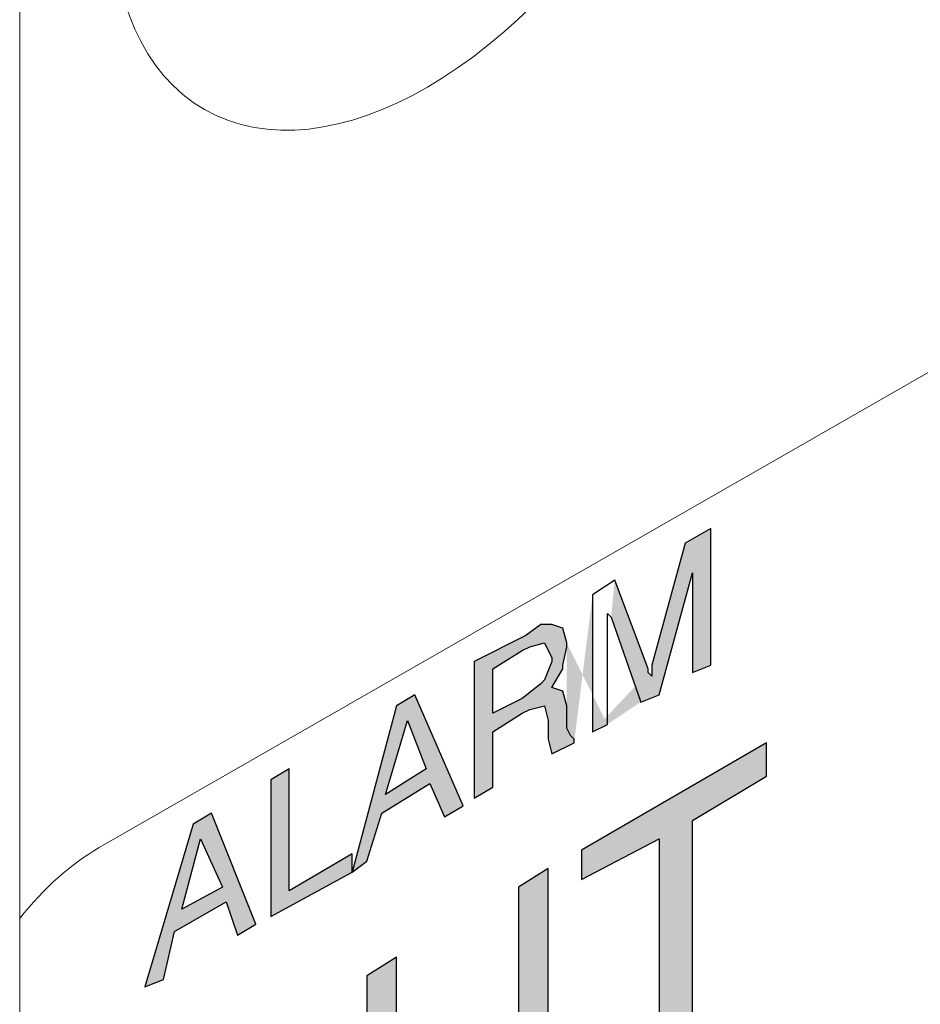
# Model space of a CAD drawing. Header units: millimetres. Extents: x -556 to 0, y 0 to 403.
# Tile 54 of 57: x -40.2 to -36.11, y 212.65 to 217.12. Entities that reach past the tile are written whole.
import ezdxf

# ---------------------------------------------------------------- set-up
doc = ezdxf.new("R2010")
doc.units = ezdxf.units.MM
doc.header["$LTSCALE"] = 2

# ---------------------------------------------------------------- blocks, each defined once
blk = doc.blocks.new('CGI0800-02')
h = blk.add_hatch(color=31)
h.dxf.hatch_style = 1
h.paths.add_polyline_path([(-38.55303402, 213.51626415), (-38.62029079, 213.29767965), (-38.68754756, 213.24723707), (-38.48577725, 214.00387574), (-38.40170629, 214.05431832), (-38.18312178, 213.54989254), (-38.26719275, 213.49944996), (-38.33444952, 213.65077769)])
h.paths.add_polyline_path([(-39.0574598, 213.66759189), (-39.0574598, 213.04546676), (-38.68754756, 213.24723707), (-38.68754756, 213.33130803), (-38.97338884, 213.16316611), (-38.97338884, 213.71803446)])
h.paths.add_polyline_path([(-37.81320954, 214.12157509), (-37.83002374, 214.1047609), (-37.9140947, 214.03750413), (-38.04860824, 213.97024735), (-38.04860824, 214.17201767), (-37.9140947, 214.25608863), (-37.88046632, 214.27290282), (-37.81320954, 214.28971702), (-37.77958116, 214.22246025), (-37.77958116, 214.20564605)], flags=16)
h.paths.add_polyline_path([(-37.678696, 213.83573381), (-37.678696, 213.85254801), (-37.6955102, 213.8693622), (-37.71232439, 213.90299058), (-37.71232439, 214.00387574), (-37.72913858, 214.07113251), (-37.77958116, 214.0879467), (-37.72913858, 214.17201767), (-37.72913858, 214.18883186), (-37.71232439, 214.27290282), (-37.71232439, 214.28971702), (-37.72913858, 214.35697379), (-37.77958116, 214.37378798), (-37.83002374, 214.37378798), (-37.89728051, 214.3233454), (-38.13267921, 214.20564605), (-38.13267921, 213.58352092), (-38.04860824, 213.6339635), (-38.04860824, 213.88617639), (-37.9140947, 213.97024735), (-37.88046632, 213.98706155), (-37.81320954, 214.00387574), (-37.79639535, 213.93661897), (-37.79639535, 213.85254801), (-37.77958116, 213.78529124)])
h.paths.add_polyline_path([(-37.52736827, 213.91980478), (-37.52736827, 214.42423056), (-37.51055408, 214.40741636), (-37.37604054, 214.02068993), (-37.29196957, 214.05431832), (-37.14064184, 214.60918668), (-37.14064184, 214.15520347), (-37.05657087, 214.18883186), (-37.05657087, 214.81095699), (-37.17427022, 214.74370022), (-37.32559796, 214.18883186), (-37.32559796, 214.13838928), (-37.34241215, 214.15520347), (-37.34241215, 214.17201767), (-37.49373988, 214.57555829), (-37.59462504, 214.50830152), (-37.59462504, 213.88617639)])
h.paths.add_polyline_path([(-38.35126371, 213.71803446), (-38.53621983, 213.60033512), (-38.43533467, 213.93661897)], flags=16)
h.paths.add_polyline_path([(-39.27604431, 213.1799803), (-39.46100043, 213.07909514), (-39.37692946, 213.3985648)], flags=16)
h.paths.add_polyline_path([(-39.41055785, 213.46582157), (-39.62914235, 212.7259971), (-39.54507139, 212.75962548), (-39.49462881, 212.97820999), (-39.25923012, 213.11272353), (-39.20878754, 212.96139579), (-39.12471657, 213.01183837), (-39.32648689, 213.51626415)])
edge = h.paths.add_edge_path()
edge.add_line((-37.52736827, 213.91980478), (-37.52736827, 214.42423056))
edge.add_line((-37.52736827, 214.42423056), (-37.51055408, 214.40741636))
edge.add_line((-37.49373988, 214.57555829), (-37.59462504, 214.50830152))
edge.add_line((-37.678696, 213.83573381), (-37.678696, 213.85254801))
edge.add_line((-37.678696, 213.85254801), (-37.6955102, 213.8693622))
edge.add_line((-37.6955102, 213.8693622), (-37.71232439, 213.90299058))
edge.add_line((-37.71232439, 213.90299058), (-37.71232439, 214.00387574))
edge.add_line((-37.71232439, 214.27290282), (-37.71232439, 214.28971702))
h = blk.add_hatch(color=31)
h.dxf.hatch_style = 1
h.paths.add_polyline_path([(-38.55303402, 213.51626415), (-38.62029079, 213.29767965), (-38.68754756, 213.24723707), (-38.48577725, 214.00387574), (-38.40170629, 214.05431832), (-38.18312178, 213.54989254), (-38.26719275, 213.49944996), (-38.33444952, 213.65077769)])
h.paths.add_polyline_path([(-39.0574598, 213.66759189), (-39.0574598, 213.04546676), (-38.68754756, 213.24723707), (-38.68754756, 213.33130803), (-38.97338884, 213.16316611), (-38.97338884, 213.71803446)])
h.paths.add_polyline_path([(-37.81320954, 214.12157509), (-37.83002374, 214.1047609), (-37.9140947, 214.03750413), (-38.04860824, 213.97024735), (-38.04860824, 214.17201767), (-37.9140947, 214.25608863), (-37.88046632, 214.27290282), (-37.81320954, 214.28971702), (-37.77958116, 214.22246025), (-37.77958116, 214.20564605)], flags=16)
h.paths.add_polyline_path([(-37.678696, 213.83573381), (-37.678696, 213.85254801), (-37.6955102, 213.8693622), (-37.71232439, 213.90299058), (-37.71232439, 214.00387574), (-37.72913858, 214.07113251), (-37.77958116, 214.0879467), (-37.72913858, 214.17201767), (-37.72913858, 214.18883186), (-37.71232439, 214.27290282), (-37.71232439, 214.28971702), (-37.72913858, 214.35697379), (-37.77958116, 214.37378798), (-37.83002374, 214.37378798), (-37.89728051, 214.3233454), (-38.13267921, 214.20564605), (-38.13267921, 213.58352092), (-38.04860824, 213.6339635), (-38.04860824, 213.88617639), (-37.9140947, 213.97024735), (-37.88046632, 213.98706155), (-37.81320954, 214.00387574), (-37.79639535, 213.93661897), (-37.79639535, 213.85254801), (-37.77958116, 213.78529124)])
h.paths.add_polyline_path([(-37.52736827, 213.91980478), (-37.52736827, 214.42423056), (-37.51055408, 214.40741636), (-37.37604054, 214.02068993), (-37.29196957, 214.05431832), (-37.14064184, 214.60918668), (-37.14064184, 214.15520347), (-37.05657087, 214.18883186), (-37.05657087, 214.81095699), (-37.17427022, 214.74370022), (-37.32559796, 214.18883186), (-37.32559796, 214.13838928), (-37.34241215, 214.15520347), (-37.34241215, 214.17201767), (-37.49373988, 214.57555829), (-37.59462504, 214.50830152), (-37.59462504, 213.88617639)])
h.paths.add_polyline_path([(-38.35126371, 213.71803446), (-38.53621983, 213.60033512), (-38.43533467, 213.93661897)], flags=16)
h.paths.add_polyline_path([(-39.27604431, 213.1799803), (-39.46100043, 213.07909514), (-39.37692946, 213.3985648)], flags=16)
h.paths.add_polyline_path([(-39.41055785, 213.46582157), (-39.62914235, 212.7259971), (-39.54507139, 212.75962548), (-39.49462881, 212.97820999), (-39.25923012, 213.11272353), (-39.20878754, 212.96139579), (-39.12471657, 213.01183837), (-39.32648689, 213.51626415)])
edge = h.paths.add_edge_path()
edge.add_line((-37.52736827, 213.91980478), (-37.52736827, 214.42423056))
edge.add_line((-37.52736827, 214.42423056), (-37.51055408, 214.40741636))
edge.add_line((-37.49373988, 214.57555829), (-37.59462504, 214.50830152))
edge.add_line((-37.678696, 213.83573381), (-37.678696, 213.85254801))
edge.add_line((-37.678696, 213.85254801), (-37.6955102, 213.8693622))
edge.add_line((-37.6955102, 213.8693622), (-37.71232439, 213.90299058))
edge.add_line((-37.71232439, 213.90299058), (-37.71232439, 214.00387574))
edge.add_line((-37.71232439, 214.27290282), (-37.71232439, 214.28971702))
h = blk.add_hatch(color=31)
h.dxf.hatch_style = 1
h.paths.add_polyline_path([(-39.30967269, 211.27997653), (-39.34330108, 211.26316233), (-39.46100043, 211.22953395), (-39.57869978, 211.26316233), (-39.61232816, 211.27997653), (-39.66277074, 211.38086168), (-39.67958493, 211.54900361), (-39.67958493, 211.68351715), (-39.62914235, 211.85165908), (-39.57869978, 212.00298681), (-39.56188558, 212.019801), (-39.44418623, 212.17112874), (-39.30967269, 212.27201389), (-39.25923012, 212.30564228), (-39.12471657, 212.32245647), (-39.074274, 212.30564228), (-38.99020303, 212.22157132), (-38.97338884, 212.13750035), (-38.95657465, 211.98617262), (-38.95657465, 211.88528746), (-38.99020303, 211.71714554), (-39.0574598, 211.54900361), (-39.074274, 211.53218942), (-39.17515915, 211.38086168)], flags=16)
h.paths.add_polyline_path([(-39.46100043, 211.07820621), (-39.30967269, 211.14546298), (-39.19197334, 211.22953395), (-39.0574598, 211.36404749), (-38.95657465, 211.51537522), (-38.87250368, 211.68351715), (-38.87250368, 211.71714554), (-38.82206111, 211.88528746), (-38.80524691, 212.07024358), (-38.80524691, 212.08705777), (-38.82206111, 212.23838551), (-38.87250368, 212.35608486), (-38.93976045, 212.44015582), (-39.0574598, 212.47378421), (-39.17515915, 212.47378421), (-39.30967269, 212.40652744), (-39.46100043, 212.30564228), (-39.57869978, 212.18794293), (-39.67958493, 212.019801), (-39.69639912, 211.98617262), (-39.7636559, 211.81803069), (-39.81409847, 211.64988877), (-39.83091267, 211.46493265), (-39.81409847, 211.31360491), (-39.7636559, 211.19590556), (-39.69639912, 211.1118346), (-39.57869978, 211.06139202)])
h.paths.add_polyline_path([(-37.83002374, 212.23838551), (-37.79639535, 212.37289905), (-37.79639535, 213.26405126), (-37.93090889, 213.1799803), (-37.93090889, 212.45697001), (-37.94772309, 212.27201389), (-37.99816566, 212.12068616), (-38.06542243, 212.019801), (-38.21675017, 211.91891585), (-38.23356436, 211.90210166), (-38.3680779, 211.86847327), (-38.45214887, 211.93573004), (-38.46896306, 211.98617262), (-38.48577725, 212.15431455), (-38.48577725, 212.86051064), (-38.62029079, 212.77643967), (-38.62029079, 211.90210166), (-38.58666241, 211.78440231), (-38.55303402, 211.73395973), (-38.45214887, 211.70033134), (-38.35126371, 211.70033134), (-38.19993598, 211.76758811), (-38.08223663, 211.86847327), (-37.96453728, 211.98617262), (-37.89728051, 212.07024358)])
h.paths.add_polyline_path([(-37.29196957, 212.32245647), (-37.14064184, 212.40652744), (-37.14064184, 213.48263577), (-36.80435798, 213.68440608), (-36.80435798, 213.83573381), (-37.64506762, 213.34812223), (-37.64506762, 213.21360868), (-37.29196957, 213.3985648)])
edge = h.paths.add_edge_path()
edge.add_line((-37.59462504, 213.88617639), (-37.52736827, 213.91980478))
edge.add_line((-37.37604054, 214.02068993), (-37.29196957, 214.05431832))
edge.add_line((-37.32559796, 214.13838928), (-37.34241215, 214.15520347))
h = blk.add_hatch(color=31)
h.dxf.hatch_style = 1
h.paths.add_polyline_path([(-39.30967269, 211.27997653), (-39.34330108, 211.26316233), (-39.46100043, 211.22953395), (-39.57869978, 211.26316233), (-39.61232816, 211.27997653), (-39.66277074, 211.38086168), (-39.67958493, 211.54900361), (-39.67958493, 211.68351715), (-39.62914235, 211.85165908), (-39.57869978, 212.00298681), (-39.56188558, 212.019801), (-39.44418623, 212.17112874), (-39.30967269, 212.27201389), (-39.25923012, 212.30564228), (-39.12471657, 212.32245647), (-39.074274, 212.30564228), (-38.99020303, 212.22157132), (-38.97338884, 212.13750035), (-38.95657465, 211.98617262), (-38.95657465, 211.88528746), (-38.99020303, 211.71714554), (-39.0574598, 211.54900361), (-39.074274, 211.53218942), (-39.17515915, 211.38086168)], flags=16)
h.paths.add_polyline_path([(-39.46100043, 211.07820621), (-39.30967269, 211.14546298), (-39.19197334, 211.22953395), (-39.0574598, 211.36404749), (-38.95657465, 211.51537522), (-38.87250368, 211.68351715), (-38.87250368, 211.71714554), (-38.82206111, 211.88528746), (-38.80524691, 212.07024358), (-38.80524691, 212.08705777), (-38.82206111, 212.23838551), (-38.87250368, 212.35608486), (-38.93976045, 212.44015582), (-39.0574598, 212.47378421), (-39.17515915, 212.47378421), (-39.30967269, 212.40652744), (-39.46100043, 212.30564228), (-39.57869978, 212.18794293), (-39.67958493, 212.019801), (-39.69639912, 211.98617262), (-39.7636559, 211.81803069), (-39.81409847, 211.64988877), (-39.83091267, 211.46493265), (-39.81409847, 211.31360491), (-39.7636559, 211.19590556), (-39.69639912, 211.1118346), (-39.57869978, 211.06139202)])
h.paths.add_polyline_path([(-37.83002374, 212.23838551), (-37.79639535, 212.37289905), (-37.79639535, 213.26405126), (-37.93090889, 213.1799803), (-37.93090889, 212.45697001), (-37.94772309, 212.27201389), (-37.99816566, 212.12068616), (-38.06542243, 212.019801), (-38.21675017, 211.91891585), (-38.23356436, 211.90210166), (-38.3680779, 211.86847327), (-38.45214887, 211.93573004), (-38.46896306, 211.98617262), (-38.48577725, 212.15431455), (-38.48577725, 212.86051064), (-38.62029079, 212.77643967), (-38.62029079, 211.90210166), (-38.58666241, 211.78440231), (-38.55303402, 211.73395973), (-38.45214887, 211.70033134), (-38.35126371, 211.70033134), (-38.19993598, 211.76758811), (-38.08223663, 211.86847327), (-37.96453728, 211.98617262), (-37.89728051, 212.07024358)])
h.paths.add_polyline_path([(-37.29196957, 212.32245647), (-37.14064184, 212.40652744), (-37.14064184, 213.48263577), (-36.80435798, 213.68440608), (-36.80435798, 213.83573381), (-37.64506762, 213.34812223), (-37.64506762, 213.21360868), (-37.29196957, 213.3985648)])
edge = h.paths.add_edge_path()
edge.add_line((-37.59462504, 213.88617639), (-37.52736827, 213.91980478))
edge.add_line((-37.37604054, 214.02068993), (-37.29196957, 214.05431832))
edge.add_line((-37.32559796, 214.13838928), (-37.34241215, 214.15520347))
at = {"color": 0, "linetype": 'Continuous', "lineweight": 0, "extrusion": (0.707107, -0.40558, 0.579228)}
for p, q in [((-40.19817029, 229.76566463), (-40.19817029, 170.07379998)), ((-33.33137085, 217.09052539), (-39.83675324, 213.35919135))]:
    blk.add_line(p, q, dxfattribs=at)
at = {"color": 31}
for p, q in [((-37.05657087, 214.81095699, -26.43819485), (-37.17427022, 214.74370022, -26.43819485)), ((-37.05657087, 214.81095699, -26.43819485), (-37.17427022, 214.74370022, -26.43819485)), ((-37.05657087, 214.18883186, -26.43819485), (-37.05657087, 214.81095699, -26.43819485)), ((-37.05657087, 214.18883186, -26.43819485), (-37.05657087, 214.81095699, -26.43819485)), ((-37.17427022, 214.74370022, -26.43819485), (-37.32559796, 214.18883186, -26.43819485)), ((-37.17427022, 214.74370022, -26.43819485), (-37.32559796, 214.18883186, -26.43819485)), ((-37.29196957, 214.05431832, -26.43819485), (-37.14064184, 214.60918668, -26.43819485)), ((-37.29196957, 214.05431832, -26.43819485), (-37.14064184, 214.60918668, -26.43819485)), ((-37.14064184, 214.60918668, -26.43819485), (-37.14064184, 214.15520347, -26.43819485)), ((-37.14064184, 214.60918668, -26.43819485), (-37.14064184, 214.15520347, -26.43819485)), ((-37.49373988, 214.57555829, -26.43819485), (-37.59462504, 214.50830152, -26.43819485)), ((-37.49373988, 214.57555829, -26.43819485), (-37.59462504, 214.50830152, -26.43819485)), ((-37.34241215, 214.17201767, -26.43819485), (-37.49373988, 214.57555829, -26.43819485)), ((-37.34241215, 214.17201767, -26.43819485), (-37.49373988, 214.57555829, -26.43819485)), ((-37.59462504, 214.50830152, -26.43819485), (-37.59462504, 213.88617639, -26.43819485)), ((-37.59462504, 214.50830152, -26.43819485), (-37.59462504, 213.88617639, -26.43819485)), ((-37.52736827, 214.42423056, -26.43819485), (-37.51055408, 214.40741636, -26.43819485)), ((-37.52736827, 213.91980478, -26.43819485), (-37.52736827, 214.42423056, -26.43819485)), ((-37.52736827, 214.42423056, -26.43819485), (-37.51055408, 214.40741636, -26.43819485)), ((-37.52736827, 213.91980478, -26.43819485), (-37.52736827, 214.42423056, -26.43819485)), ((-37.83002374, 214.37378798, -26.43819485), (-37.89728051, 214.3233454, -26.43819485)), ((-37.83002374, 214.37378798, -26.43819485), (-37.89728051, 214.3233454, -26.43819485)), ((-37.77958116, 214.37378798, -26.43819485), (-37.83002374, 214.37378798, -26.43819485)), ((-37.77958116, 214.37378798, -26.43819485), (-37.83002374, 214.37378798, -26.43819485)), ((-37.72913858, 214.35697379, -26.43819485), (-37.77958116, 214.37378798, -26.43819485)), ((-37.72913858, 214.35697379, -26.43819485), (-37.77958116, 214.37378798, -26.43819485)), ((-37.51055408, 214.40741636, -26.43819485), (-37.37604054, 214.02068993, -26.43819485)), ((-37.51055408, 214.40741636, -26.43819485), (-37.37604054, 214.02068993, -26.43819485)), ((-37.71232439, 214.28971702, -26.43819485), (-37.72913858, 214.35697379, -26.43819485)), ((-37.71232439, 214.28971702, -26.43819485), (-37.72913858, 214.35697379, -26.43819485)), ((-37.89728051, 214.3233454, -26.43819485), (-38.13267921, 214.20564605, -26.43819485)), ((-37.89728051, 214.3233454, -26.43819485), (-38.13267921, 214.20564605, -26.43819485)), ((-37.88046632, 214.27290282, -26.43819485), (-37.81320954, 214.28971702, -26.43819485)), ((-37.88046632, 214.27290282, -26.43819485), (-37.81320954, 214.28971702, -26.43819485)), ((-37.81320954, 214.28971702, -26.43819485), (-37.77958116, 214.22246025, -26.43819485)), ((-37.81320954, 214.28971702, -26.43819485), (-37.77958116, 214.22246025, -26.43819485)), ((-37.71232439, 214.27290282, -26.43819485), (-37.71232439, 214.28971702, -26.43819485)), ((-37.71232439, 214.27290282, -26.43819485), (-37.71232439, 214.28971702, -26.43819485)), ((-38.04860824, 214.17201767, -26.43819485), (-37.9140947, 214.25608863, -26.43819485)), ((-38.04860824, 214.17201767, -26.43819485), (-37.9140947, 214.25608863, -26.43819485)), ((-37.9140947, 214.25608863, -26.43819485), (-37.88046632, 214.27290282, -26.43819485)), ((-37.9140947, 214.25608863, -26.43819485), (-37.88046632, 214.27290282, -26.43819485)), ((-37.72913858, 214.18883186, -26.43819485), (-37.71232439, 214.27290282, -26.43819485)), ((-37.72913858, 214.18883186, -26.43819485), (-37.71232439, 214.27290282, -26.43819485)), ((-38.13267921, 214.20564605, -26.43819485), (-38.13267921, 213.58352092, -26.43819485)), ((-38.13267921, 214.20564605, -26.43819485), (-38.13267921, 213.58352092, -26.43819485)), ((-37.77958116, 214.20564605, -26.43819485), (-37.81320954, 214.12157509, -26.43819485)), ((-37.77958116, 214.20564605, -26.43819485), (-37.81320954, 214.12157509, -26.43819485)), ((-37.77958116, 214.22246025, -26.43819485), (-37.77958116, 214.20564605, -26.43819485)), ((-37.77958116, 214.22246025, -26.43819485), (-37.77958116, 214.20564605, -26.43819485)), ((-38.04860824, 213.97024735, -26.43819485), (-38.04860824, 214.17201767, -26.43819485)), ((-38.04860824, 213.97024735, -26.43819485), (-38.04860824, 214.17201767, -26.43819485)), ((-37.77958116, 214.0879467, -26.43819485), (-37.72913858, 214.17201767, -26.43819485)), ((-37.77958116, 214.0879467, -26.43819485), (-37.72913858, 214.17201767, -26.43819485)), ((-37.72913858, 214.17201767, -26.43819485), (-37.72913858, 214.18883186, -26.43819485)), ((-37.72913858, 214.17201767, -26.43819485), (-37.72913858, 214.18883186, -26.43819485)), ((-37.34241215, 214.15520347, -26.43819485), (-37.34241215, 214.17201767, -26.43819485)), ((-37.34241215, 214.15520347, -26.43819485), (-37.34241215, 214.17201767, -26.43819485)), ((-37.32559796, 214.13838928, -26.43819485), (-37.34241215, 214.15520347, -26.43819485)), ((-37.32559796, 214.13838928, -26.43819485), (-37.34241215, 214.15520347, -26.43819485)), ((-37.32559796, 214.18883186, -26.43819485), (-37.32559796, 214.13838928, -26.43819485)), ((-37.32559796, 214.18883186, -26.43819485), (-37.32559796, 214.13838928, -26.43819485)), ((-37.14064184, 214.15520347, -26.43819485), (-37.05657087, 214.18883186, -26.43819485)), ((-37.14064184, 214.15520347, -26.43819485), (-37.05657087, 214.18883186, -26.43819485)), ((-37.83002374, 214.1047609, -26.43819485), (-37.9140947, 214.03750413, -26.43819485)), ((-37.83002374, 214.1047609, -26.43819485), (-37.9140947, 214.03750413, -26.43819485)), ((-37.81320954, 214.12157509, -26.43819485), (-37.83002374, 214.1047609, -26.43819485)), ((-37.81320954, 214.12157509, -26.43819485), (-37.83002374, 214.1047609, -26.43819485)), ((-37.72913858, 214.07113251, -26.43819485), (-37.77958116, 214.0879467, -26.43819485)), ((-37.72913858, 214.07113251, -26.43819485), (-37.77958116, 214.0879467, -26.43819485)), ((-37.71232439, 214.00387574, -26.43819485), (-37.72913858, 214.07113251, -26.43819485)), ((-37.71232439, 214.00387574, -26.43819485), (-37.72913858, 214.07113251, -26.43819485)), ((-38.40170629, 214.05431832, -26.43819485), (-38.48577725, 214.00387574, -26.43819485)), ((-38.40170629, 214.05431832, -26.43819485), (-38.48577725, 214.00387574, -26.43819485)), ((-38.18312178, 213.54989254, -26.43819485), (-38.40170629, 214.05431832, -26.43819485)), ((-38.18312178, 213.54989254, -26.43819485), (-38.40170629, 214.05431832, -26.43819485)), ((-37.9140947, 214.03750413, -26.43819485), (-38.04860824, 213.97024735, -26.43819485)), ((-37.9140947, 214.03750413, -26.43819485), (-38.04860824, 213.97024735, -26.43819485)), ((-37.37604054, 214.02068993, -26.43819485), (-37.29196957, 214.05431832, -26.43819485)), ((-37.37604054, 214.02068993, -26.43819485), (-37.29196957, 214.05431832, -26.43819485)), ((-38.48577725, 214.00387574, -26.43819485), (-38.68754756, 213.24723707, -26.43819485)), ((-38.48577725, 214.00387574, -26.43819485), (-38.68754756, 213.24723707, -26.43819485)), ((-38.04860824, 213.88617639, -26.43819485), (-37.9140947, 213.97024735, -26.43819485)), ((-38.04860824, 213.88617639, -26.43819485), (-37.9140947, 213.97024735, -26.43819485)), ((-37.9140947, 213.97024735, -26.43819485), (-37.88046632, 213.98706155, -26.43819485)), ((-37.9140947, 213.97024735, -26.43819485), (-37.88046632, 213.98706155, -26.43819485)), ((-37.88046632, 213.98706155, -26.43819485), (-37.81320954, 214.00387574, -26.43819485)), ((-37.88046632, 213.98706155, -26.43819485), (-37.81320954, 214.00387574, -26.43819485)), ((-37.81320954, 214.00387574, -26.43819485), (-37.79639535, 213.93661897, -26.43819485)), ((-37.81320954, 214.00387574, -26.43819485), (-37.79639535, 213.93661897, -26.43819485)), ((-37.71232439, 213.90299058, -26.43819485), (-37.71232439, 214.00387574, -26.43819485)), ((-37.71232439, 213.90299058, -26.43819485), (-37.71232439, 214.00387574, -26.43819485)), ((-38.53621983, 213.60033512, -26.43819485), (-38.43533467, 213.93661897, -26.43819485)), ((-38.53621983, 213.60033512, -26.43819485), (-38.43533467, 213.93661897, -26.43819485)), ((-38.43533467, 213.93661897, -26.43819485), (-38.35126371, 213.71803446, -26.43819485)), ((-38.43533467, 213.93661897, -26.43819485), (-38.35126371, 213.71803446, -26.43819485)), ((-37.79639535, 213.93661897, -26.43819485), (-37.79639535, 213.85254801, -26.43819485)), ((-37.79639535, 213.93661897, -26.43819485), (-37.79639535, 213.85254801, -26.43819485)), ((-38.04860824, 213.6339635, -26.43819485), (-38.04860824, 213.88617639, -26.43819485)), ((-38.04860824, 213.6339635, -26.43819485), (-38.04860824, 213.88617639, -26.43819485)), ((-37.6955102, 213.8693622, -26.43819485), (-37.71232439, 213.90299058, -26.43819485)), ((-37.6955102, 213.8693622, -26.43819485), (-37.71232439, 213.90299058, -26.43819485)), ((-37.59462504, 213.88617639, -26.43819485), (-37.52736827, 213.91980478, -26.43819485)), ((-37.59462504, 213.88617639, -26.43819485), (-37.52736827, 213.91980478, -26.43819485)), ((-37.79639535, 213.85254801, -26.43819485), (-37.77958116, 213.78529124, -26.43819485)), ((-37.79639535, 213.85254801, -26.43819485), (-37.77958116, 213.78529124, -26.43819485)), ((-37.77958116, 213.78529124, -26.43819485), (-37.678696, 213.83573381, -26.43819485)), ((-37.77958116, 213.78529124, -26.43819485), (-37.678696, 213.83573381, -26.43819485)), ((-37.678696, 213.85254801, -26.43819485), (-37.6955102, 213.8693622, -26.43819485)), ((-37.678696, 213.85254801, -26.43819485), (-37.6955102, 213.8693622, -26.43819485)), ((-37.678696, 213.83573381, -26.43819485), (-37.678696, 213.85254801, -26.43819485)), ((-37.678696, 213.83573381, -26.43819485), (-37.678696, 213.85254801, -26.43819485)), ((-36.80435798, 213.83573381, -26.43819485), (-37.64506762, 213.34812223, -26.43819485)), ((-36.80435798, 213.83573381, -26.43819485), (-37.64506762, 213.34812223, -26.43819485)), ((-36.80435798, 213.68440608, -26.43819485), (-36.80435798, 213.83573381, -26.43819485)), ((-36.80435798, 213.68440608, -26.43819485), (-36.80435798, 213.83573381, -26.43819485)), ((-38.97338884, 213.71803446, -26.43819485), (-39.0574598, 213.66759189, -26.43819485)), ((-38.97338884, 213.71803446, -26.43819485), (-39.0574598, 213.66759189, -26.43819485)), ((-38.97338884, 213.16316611, -26.43819485), (-38.97338884, 213.71803446, -26.43819485)), ((-38.97338884, 213.16316611, -26.43819485), (-38.97338884, 213.71803446, -26.43819485)), ((-38.35126371, 213.71803446, -26.43819485), (-38.53621983, 213.60033512, -26.43819485)), ((-38.35126371, 213.71803446, -26.43819485), (-38.53621983, 213.60033512, -26.43819485)), ((-39.0574598, 213.66759189, -26.43819485), (-39.0574598, 213.04546676, -26.43819485)), ((-39.0574598, 213.66759189, -26.43819485), (-39.0574598, 213.04546676, -26.43819485)), ((-37.14064184, 213.48263577, -26.43819485), (-36.80435798, 213.68440608, -26.43819485)), ((-37.14064184, 213.48263577, -26.43819485), (-36.80435798, 213.68440608, -26.43819485)), ((-38.55303402, 213.51626415, -26.43819485), (-38.33444952, 213.65077769, -26.43819485)), ((-38.55303402, 213.51626415, -26.43819485), (-38.33444952, 213.65077769, -26.43819485)), ((-38.33444952, 213.65077769, -26.43819485), (-38.26719275, 213.49944996, -26.43819485)), ((-38.33444952, 213.65077769, -26.43819485), (-38.26719275, 213.49944996, -26.43819485)), ((-38.13267921, 213.58352092, -26.43819485), (-38.04860824, 213.6339635, -26.43819485)), ((-38.13267921, 213.58352092, -26.43819485), (-38.04860824, 213.6339635, -26.43819485)), ((-38.26719275, 213.49944996, -26.43819485), (-38.18312178, 213.54989254, -26.43819485)), ((-38.26719275, 213.49944996, -26.43819485), (-38.18312178, 213.54989254, -26.43819485)), ((-39.32648689, 213.51626415, -26.43819485), (-39.41055785, 213.46582157, -26.43819485)), ((-39.32648689, 213.51626415, -26.43819485), (-39.41055785, 213.46582157, -26.43819485)), ((-39.12471657, 213.01183837, -26.43819485), (-39.32648689, 213.51626415, -26.43819485)), ((-39.12471657, 213.01183837, -26.43819485), (-39.32648689, 213.51626415, -26.43819485)), ((-38.62029079, 213.29767965, -26.43819485), (-38.55303402, 213.51626415, -26.43819485)), ((-38.62029079, 213.29767965, -26.43819485), (-38.55303402, 213.51626415, -26.43819485)), ((-37.14064184, 212.40652744, -26.43819485), (-37.14064184, 213.48263577, -26.43819485)), ((-37.14064184, 212.40652744, -26.43819485), (-37.14064184, 213.48263577, -26.43819485)), ((-39.41055785, 213.46582157, -26.43819485), (-39.62914235, 212.7259971, -26.43819485)), ((-39.41055785, 213.46582157, -26.43819485), (-39.62914235, 212.7259971, -26.43819485)), ((-39.46100043, 213.07909514, -26.43819485), (-39.37692946, 213.3985648, -26.43819485)), ((-39.46100043, 213.07909514, -26.43819485), (-39.37692946, 213.3985648, -26.43819485)), ((-39.37692946, 213.3985648, -26.43819485), (-39.27604431, 213.1799803, -26.43819485)), ((-39.37692946, 213.3985648, -26.43819485), (-39.27604431, 213.1799803, -26.43819485)), ((-37.64506762, 213.21360868, -26.43819485), (-37.29196957, 213.3985648, -26.43819485)), ((-37.64506762, 213.21360868, -26.43819485), (-37.29196957, 213.3985648, -26.43819485)), ((-37.29196957, 213.3985648, -26.43819485), (-37.29196957, 212.32245647, -26.43819485)), ((-37.29196957, 213.3985648, -26.43819485), (-37.29196957, 212.32245647, -26.43819485)), ((-37.64506762, 213.34812223, -26.43819485), (-37.64506762, 213.21360868, -26.43819485)), ((-37.64506762, 213.34812223, -26.43819485), (-37.64506762, 213.21360868, -26.43819485)), ((-38.68754756, 213.33130803, -26.43819485), (-38.97338884, 213.16316611, -26.43819485)), ((-38.68754756, 213.33130803, -26.43819485), (-38.97338884, 213.16316611, -26.43819485)), ((-38.68754756, 213.24723707, -26.43819485), (-38.68754756, 213.33130803, -26.43819485)), ((-38.68754756, 213.24723707, -26.43819485), (-38.68754756, 213.33130803, -26.43819485)), ((-38.68754756, 213.24723707, -26.43819485), (-38.62029079, 213.29767965, -26.43819485)), ((-38.68754756, 213.24723707, -26.43819485), (-38.62029079, 213.29767965, -26.43819485)), ((-37.79639535, 213.26405126, -26.43819485), (-37.93090889, 213.1799803, -26.43819485)), ((-37.79639535, 213.26405126, -26.43819485), (-37.93090889, 213.1799803, -26.43819485)), ((-37.79639535, 212.37289905, -26.43819485), (-37.79639535, 213.26405126, -26.43819485)), ((-37.79639535, 212.37289905, -26.43819485), (-37.79639535, 213.26405126, -26.43819485)), ((-39.0574598, 213.04546676, -26.43819485), (-38.68754756, 213.24723707, -26.43819485)), ((-39.0574598, 213.04546676, -26.43819485), (-38.68754756, 213.24723707, -26.43819485)), ((-39.27604431, 213.1799803, -26.43819485), (-39.46100043, 213.07909514, -26.43819485)), ((-39.27604431, 213.1799803, -26.43819485), (-39.46100043, 213.07909514, -26.43819485)), ((-37.93090889, 213.1799803, -26.43819485), (-37.93090889, 212.45697001, -26.43819485)), ((-37.93090889, 213.1799803, -26.43819485), (-37.93090889, 212.45697001, -26.43819485)), ((-39.49462881, 212.97820999, -26.43819485), (-39.25923012, 213.11272353, -26.43819485)), ((-39.49462881, 212.97820999, -26.43819485), (-39.25923012, 213.11272353, -26.43819485)), ((-39.25923012, 213.11272353, -26.43819485), (-39.20878754, 212.96139579, -26.43819485)), ((-39.25923012, 213.11272353, -26.43819485), (-39.20878754, 212.96139579, -26.43819485)), ((-39.20878754, 212.96139579, -26.43819485), (-39.12471657, 213.01183837, -26.43819485)), ((-39.20878754, 212.96139579, -26.43819485), (-39.12471657, 213.01183837, -26.43819485)), ((-39.54507139, 212.75962548, -26.43819485), (-39.49462881, 212.97820999, -26.43819485)), ((-39.54507139, 212.75962548, -26.43819485), (-39.49462881, 212.97820999, -26.43819485)), ((-38.48577725, 212.86051064, -26.43819485), (-38.62029079, 212.77643967, -26.43819485)), ((-38.48577725, 212.86051064, -26.43819485), (-38.62029079, 212.77643967, -26.43819485)), ((-38.48577725, 212.15431455, -26.43819485), (-38.48577725, 212.86051064, -26.43819485)), ((-38.48577725, 212.15431455, -26.43819485), (-38.48577725, 212.86051064, -26.43819485)), ((-38.62029079, 212.77643967, -26.43819485), (-38.62029079, 211.90210166, -26.43819485)), ((-38.62029079, 212.77643967, -26.43819485), (-38.62029079, 211.90210166, -26.43819485)), ((-39.62914235, 212.7259971, -26.43819485), (-39.54507139, 212.75962548, -26.43819485)), ((-39.62914235, 212.7259971, -26.43819485), (-39.54507139, 212.75962548, -26.43819485))]:
    blk.add_line(p, q, dxfattribs=at)
at = {"color": 0, "linetype": 'Continuous', "lineweight": 0}
blk.add_ellipse((-38.351829, 218.47049953), major_axis=(-1.0063748, -1.75456092), ratio=0.5792279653, dxfattribs=at)
blk.add_ellipse((-39.83675324, 212.5400393), major_axis=(0.49754281, 0.86743942), ratio=0.5792279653, start_param=0.7804957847, end_param=1.3169841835, dxfattribs=at)

msp = doc.modelspace()

# ---------------------------------------------------------------- block references
msp.add_blockref('CGI0800-02', (0, 0))

doc.saveas('drawing.dxf')
